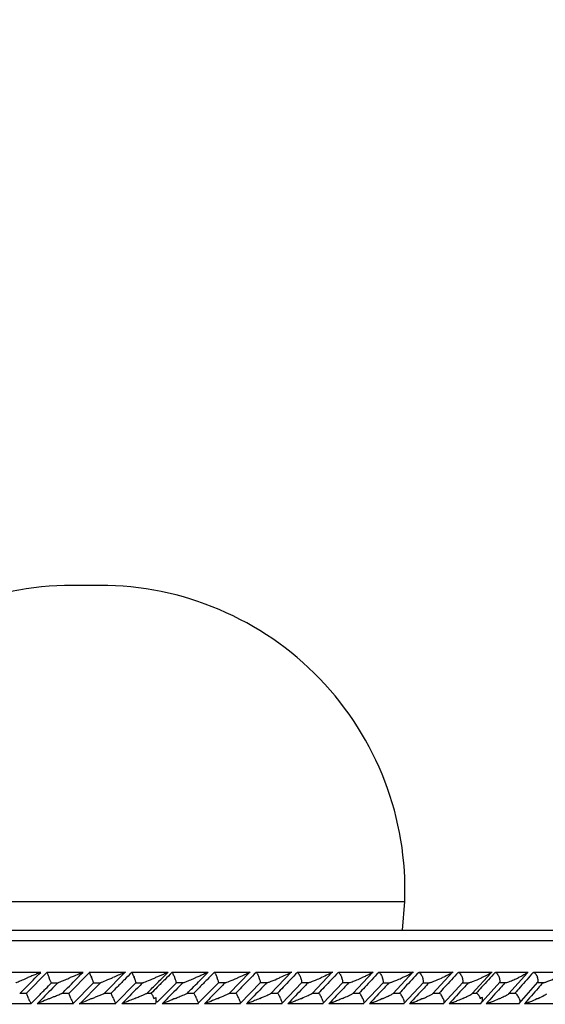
# Model space of a CAD drawing. Header units: millimetres. Extents: x 59 to 109, y 26 to 144.
# Tile 117 of 158: x 80.97 to 83.46, y 91.62 to 96.3. Entities that reach past the tile are written whole.
import ezdxf

# ---------------------------------------------------------------- set-up
doc = ezdxf.new("R2010")
doc.units = ezdxf.units.MM
doc.styles.add('SLDTEXTSTYLE0', font='TXT', dxfattribs={"width": 0.75})
doc.dimstyles.new('SLDDIMSTYLE0', dxfattribs={"dimtxt": 3.5, "dimasz": 3.302, "dimexe": 0, "dimexo": 0.0625, "dimgap": 0.875, "dimtad": 1, "dimdec": 0, "dimlfac": 20, "dimrnd": 1e-09, "dimzin": 12, "dimdsep": 46, "dimtxsty": 'SLDTEXTSTYLE0', "dimsah": 1, "dimcen": 0.09, "dimadec": 0, "dimazin": 3, "dimtfac": 1, "dimtdec": 0, "dimtofl": 0, "dimtmove": 0, "dimatfit": 3, "dimfxl": 0, "dimfrac": 2, "dimtolj": 1, "dimtzin": 12, "dimarcsym": 0})
doc.dimstyles.new('SLDDIMSTYLE1', dxfattribs={"dimtxt": 3.5, "dimasz": 3.302, "dimexe": 0, "dimexo": 0.0625, "dimgap": 0.875, "dimtad": 1, "dimdec": 0, "dimlfac": 20, "dimrnd": 1e-09, "dimzin": 12, "dimdsep": 46, "dimtxsty": 'SLDTEXTSTYLE0', "dimsah": 1, "dimcen": 0.09, "dimadec": 0, "dimazin": 3, "dimtfac": 1, "dimtdec": 0, "dimtmove": 0, "dimatfit": 0, "dimfxl": 0, "dimfrac": 2, "dimtolj": 1, "dimtzin": 12, "dimarcsym": 0})

# ---------------------------------------------------------------- blocks, each defined once
blk = doc.blocks.new('_D')
at = {"color": 7, "linetype": 'Continuous', "lineweight": 18}
for p, q in [((78.8835, 143.6649), (108.5588, 143.6649)), ((107.5588, 143.6649), (107.5588, 76.3608)), ((75.8335, 76.3608), (108.5588, 76.3608))]:
    blk.add_line(p, q, dxfattribs=at)
for points in [[(107.5588, 143.6649), (107.0508, 140.3629), (108.0668, 140.3629)], [(107.5588, 76.3608), (108.0668, 79.6628), (107.0508, 79.6628)]]:
    blk.add_solid(points, dxfattribs=at)
at = {"color": 7, "linetype": 'Continuous', "lineweight": 18, "insert": (103.047, 105.5185), "char_height": 3.5, "attachment_point": 1, "rotation": 90, "style": 'SLDTEXTSTYLE0'}
blk.add_mtext('1346', dxfattribs=at)
blk = doc.blocks.new('_D_1')
at = {"color": 7, "linetype": 'Continuous', "lineweight": 18}
for p, q in [((75.6057, 99.2579), (98.8756, 99.2579)), ((97.8756, 99.2579), (97.8756, 76.3608)), ((75.8335, 76.3608), (98.8756, 76.3608))]:
    blk.add_line(p, q, dxfattribs=at)
for points in [[(97.8756, 99.2579), (97.3676, 95.9559), (98.3836, 95.9559)], [(97.8756, 76.3608), (98.3836, 79.6628), (97.3676, 79.6628)]]:
    blk.add_solid(points, dxfattribs=at)
at = {"color": 7, "linetype": 'Continuous', "lineweight": 18, "insert": (93.3639, 85.2455), "char_height": 3.5, "attachment_point": 1, "rotation": 90, "style": 'SLDTEXTSTYLE0'}
blk.add_mtext('458', dxfattribs=at)

msp = doc.modelspace()

# ---------------------------------------------------------------- linework, layer by layer
at = {"color": 7, "linetype": 'Continuous', "lineweight": 25}
for p, q in [((81.34689, 93.61571), (81.21575, 93.61571)), ((82.78223, 91.97748), (82.79382, 92.11422)), ((76.75632, 91.97748), (83.83976, 91.97748)), ((81.06583, 91.77596), (80.89397, 91.77596)), ((81.09594, 91.77754), (80.99818, 91.67778)), ((81.26655, 91.77591), (81.094, 91.77591)), ((81.29736, 91.77685), (81.19872, 91.67662)), ((81.46808, 91.77585), (81.29495, 91.77585)), ((81.36692, 91.67692), (81.46736, 91.77876)), ((81.67047, 91.7758), (81.4968, 91.7758)), ((81.63499, 91.74257), (81.67008, 91.778)), ((81.86071, 91.77606), (81.68801, 91.77606)), ((81.81479, 91.73197), (81.86021, 91.77804)), ((82.05991, 91.77605), (81.88893, 91.77605)), ((81.96001, 91.67693), (82.05933, 91.77881)), ((82.25689, 91.77604), (82.08768, 91.77604)), ((82.15795, 91.67684), (82.25635, 91.77891)), ((82.45166, 91.77601), (82.28427, 91.77601)), ((82.3536, 91.67667), (82.45117, 91.77902)), ((82.64424, 91.77596), (82.47874, 91.77596)), ((82.54694, 91.67638), (82.64383, 91.77916)), ((82.83465, 91.77591), (82.67108, 91.77591)), ((82.73829, 91.67629), (82.83431, 91.77933)), ((83.0228, 91.77585), (82.86127, 91.77585)), ((82.92725, 91.676), (83.02258, 91.7795)), ((83.20869, 91.7758), (83.04929, 91.7758)), ((83.11398, 91.67569), (83.20367, 91.77424)), ((83.38022, 91.77606), (83.22419, 91.77606)), ((83.28824, 91.6759), (83.376, 91.77435)), ((83.55721, 91.77605), (83.40536, 91.77605)), ((81.11558, 91.72778), (81.14815, 91.72778)), ((81.21806, 91.6277), (81.31658, 91.7278)), ((81.34908, 91.72744), (81.24914, 91.62611)), ((81.31648, 91.72775), (81.34925, 91.72775)), ((81.41933, 91.62775), (81.5183, 91.72788)), ((81.5182, 91.72773), (81.55125, 91.72773)), ((81.61837, 91.6352), (81.70931, 91.72695)), ((81.70929, 91.72806), (81.74325, 91.72806)), ((81.81203, 91.62808), (81.91038, 91.72841)), ((81.91024, 91.728), (81.94325, 91.728)), ((82.01184, 91.62812), (82.10912, 91.72847)), ((82.10891, 91.72794), (82.14125, 91.72794)), ((82.20942, 91.62815), (82.30563, 91.72852)), ((82.30533, 91.72788), (82.33711, 91.72788)), ((82.40478, 91.6282), (82.49995, 91.72859)), ((82.49952, 91.72783), (82.53089, 91.72783)), ((82.59795, 91.62826), (82.69206, 91.72867)), ((82.69148, 91.72778), (82.72236, 91.72778)), ((82.78893, 91.62834), (82.88198, 91.72877)), ((82.88121, 91.72775), (82.91179, 91.72775)), ((82.97769, 91.62843), (83.06969, 91.7289)), ((83.0687, 91.72773), (83.09903, 91.72773)), ((83.16129, 91.63689), (83.24498, 91.72951)), ((83.24389, 91.72806), (83.27456, 91.72806)), ((83.33753, 91.62894), (83.42604, 91.72963)), ((83.42467, 91.728), (83.45399, 91.728)), ((80.99836, 91.67681), (80.96565, 91.67681)), ((81.1989, 91.67675), (81.16569, 91.67675)), ((81.40034, 91.67669), (81.36669, 91.67669)), ((81.59126, 91.67663), (81.56858, 91.67663)), ((81.79317, 91.67695), (81.76019, 91.67695)), ((81.99297, 91.67694), (81.96051, 91.67694)), ((82.1906, 91.67691), (82.15861, 91.67691)), ((82.38611, 91.67686), (82.35437, 91.67686)), ((82.57949, 91.67681), (82.54793, 91.67681)), ((82.77073, 91.67675), (82.73919, 91.67675)), ((82.95982, 91.67669), (82.92836, 91.67669)), ((83.13624, 91.67663), (83.11537, 91.67663)), ((83.31937, 91.67695), (83.28951, 91.67695)), ((80.84804, 91.62868), (81.01983, 91.62868)), ((81.04788, 91.62865), (81.22033, 91.62865)), ((81.2486, 91.62863), (81.42164, 91.62863)), ((81.45028, 91.62863), (81.61239, 91.62863)), ((81.6416, 91.62889), (81.81458, 91.62889)), ((81.84306, 91.62883), (82.01431, 91.62883)), ((82.0423, 91.62878), (82.21178, 91.62878)), ((82.23935, 91.62872), (82.40701, 91.62872)), ((82.43425, 91.62868), (82.60001, 91.62868)), ((82.62699, 91.62865), (82.7908, 91.62865)), ((82.81758, 91.62863), (82.97935, 91.62863)), ((83.00606, 91.62863), (83.15522, 91.62863)), ((83.18238, 91.62889), (83.33899, 91.62889)), ((83.36465, 91.62883), (83.51708, 91.62883))]:
    msp.add_line(p, q, dxfattribs=at)
at = {"color": 1, "linetype": 'Continuous', "lineweight": 25}
for p, q in [((79.76882, 92.11422), (81.80681, 92.11422)), ((81.80681, 92.11422), (82.79382, 92.11422)), ((76.70632, 91.92748), (83.86803, 91.92748))]:
    msp.add_line(p, q, dxfattribs=at)
at = {"color": 7, "linetype": 'Continuous', "lineweight": 25}
for centre, radius, start, end in [((81.21575, 92.16779), 1.44792, 90, 182.12014), ((81.34689, 92.16779), 1.44792, 357.87986, 90), ((81.4634, 91.64991), 0.1505, 351.86921, 2.90195), ((83.13068, 91.65039), 0.0328, 318.42848, 12.58073), ((81.6003, 91.62609), 0.02017, 26.7681, 49.77825), ((83.15839, 91.63809), 0.00309, 301.28102, 22.76494)]:
    msp.add_arc(centre, radius, start, end, dxfattribs=at)
msp.add_ellipse((81.28132, 91.65278), major_axis=(4.57223, -4.55599), ratio=0.0349455, start_param=1.53188, end_param=1.5332757, dxfattribs=at)
for points, knots in [([(80.94805, 91.72775), (80.94875, 91.72808), (80.95117, 91.72922), (80.96129, 91.73366), (80.97937, 91.74139), (80.99542, 91.74819), (81.00419, 91.75183), (81.00427, 91.75186)], [0, 0, 0, 0, 0.0633452, 0.2187446, 0.574026, 0.9960439, 1, 1, 1, 1]), ([(80.96827, 91.67782), (80.97638, 91.68611), (81.00868, 91.71913), (81.04101, 91.75214), (81.06522, 91.77686)], [0, 0, 0, 0, 0.2511285, 1, 1, 1, 1]), ([(81.06522, 91.77686), (81.06522, 91.77686), (81.06518, 91.77688), (81.06457, 91.77669), (81.06189, 91.77568), (81.05446, 91.77271), (81.04098, 91.7672), (81.02318, 91.75978), (81.01066, 91.75459), (81.00436, 91.7519), (81.00427, 91.75186)], [0, 0, 0, 0, 0.00283955, 0.05098946, 0.11033922, 0.2078285, 0.45318107, 0.72164708, 0.99640554, 1, 1, 1, 1]), ([(81.09529, 91.77686), (81.09528, 91.77686), (81.09518, 91.77684), (81.0954, 91.77582), (81.09671, 91.77207), (81.09899, 91.76611), (81.10181, 91.7591), (81.10389, 91.75406), (81.10478, 91.75195), (81.10481, 91.75186)], [0, 0, 0, 0, 0.0166664, 0.2070303, 0.3985493, 0.5993538, 0.8309954, 0.9935002, 1, 1, 1, 1]), ([(81.11558, 91.72791), (81.11527, 91.72847), (81.11455, 91.72979), (81.11229, 91.73463), (81.10919, 91.74158), (81.10655, 91.74773), (81.10511, 91.75116), (81.10485, 91.75178), (81.10481, 91.75186)], [0, 0, 0, 0, 0.1738266, 0.4064911, 0.6737401, 0.9412124, 0.9922655, 1, 1, 1, 1]), ([(81.14815, 91.72768), (81.14826, 91.72773), (81.14927, 91.72818), (81.15466, 91.73049), (81.16563, 91.73514), (81.1835, 91.74263), (81.19745, 91.74851), (81.20549, 91.75183), (81.20557, 91.75186)], [0, 0, 0, 0, 0.0118534, 0.1141918, 0.3242876, 0.6128349, 0.9960612, 1, 1, 1, 1]), ([(81.16827, 91.67782), (81.17642, 91.68611), (81.20885, 91.71913), (81.2413, 91.75214), (81.26561, 91.77686)], [0, 0, 0, 0, 0.25105895, 1, 1, 1, 1]), ([(81.26561, 91.77686), (81.26555, 91.77684), (81.26542, 91.7768), (81.26377, 91.77614), (81.25945, 91.77436), (81.24624, 91.76888), (81.22728, 91.76093), (81.21163, 91.75445), (81.20565, 91.7519), (81.20557, 91.75186)], [0, 0, 0, 0, 0.0388702, 0.0848225, 0.1629429, 0.3127007, 0.7369097, 0.9964087, 1, 1, 1, 1]), ([(81.29649, 91.77562), (81.29672, 91.77511), (81.29727, 91.77384), (81.29929, 91.7691), (81.30222, 91.76216), (81.3048, 91.75601), (81.30624, 91.75257), (81.3065, 91.75195), (81.30654, 91.75186)], [0, 0, 0, 0, 0.1588987, 0.3956903, 0.6676806, 0.9398004, 0.9921297, 1, 1, 1, 1]), ([(81.31648, 91.72787), (81.31625, 91.72844), (81.31572, 91.72977), (81.31372, 91.73462), (81.31084, 91.74158), (81.30827, 91.74773), (81.30683, 91.75116), (81.30657, 91.75178), (81.30654, 91.75186)], [0, 0, 0, 0, 0.1764392, 0.4084254, 0.6747696, 0.9413201, 0.9922898, 1, 1, 1, 1]), ([(81.34724, 91.72687), (81.34736, 91.72691), (81.34764, 91.727), (81.35003, 91.72798), (81.35605, 91.73044), (81.37358, 91.73769), (81.39209, 91.74536), (81.406, 91.75115), (81.40764, 91.75183), (81.40772, 91.75186)], [0, 0, 0, 0, 0.0432928, 0.101038, 0.1950096, 0.3888554, 0.9279972, 0.9964149, 1, 1, 1, 1]), ([(81.49748, 91.77686), (81.486, 91.76527), (81.4628, 91.74182), (81.43016, 91.70881), (81.409, 91.68739), (81.39956, 91.67782)], [0, 0, 0, 0, 0.3515671, 0.710438, 1, 1, 1, 1]), ([(81.46682, 91.77686), (81.46683, 91.77686), (81.46684, 91.77684), (81.4658, 91.77637), (81.46247, 91.77492), (81.45208, 91.77049), (81.43311, 91.76246), (81.41645, 91.75557), (81.4078, 91.7519), (81.40772, 91.75186)], [0, 0, 0, 0, 0.027393, 0.0721477, 0.1418858, 0.2691071, 0.6203527, 0.9964066, 1, 1, 1, 1]), ([(81.49748, 91.77686), (81.49759, 91.77678), (81.49789, 91.77654), (81.49922, 91.77413), (81.5016, 91.76917), (81.50477, 91.76214), (81.50739, 91.75601), (81.50884, 91.75257), (81.50909, 91.75195), (81.50913, 91.75186)], [0, 0, 0, 0, 0.1153722, 0.3057071, 0.5012655, 0.7256853, 0.9502396, 0.9934375, 1, 1, 1, 1]), ([(81.5182, 91.72785), (81.51806, 91.72843), (81.51773, 91.72975), (81.516, 91.73462), (81.51334, 91.74157), (81.51084, 91.74772), (81.50942, 91.75116), (81.50916, 91.75178), (81.50913, 91.75186)], [0, 0, 0, 0, 0.1778763, 0.4095839, 0.6753438, 0.9412613, 0.9923039, 1, 1, 1, 1]), ([(81.54902, 91.72687), (81.54918, 91.72691), (81.54956, 91.727), (81.55212, 91.72796), (81.55834, 91.7304), (81.57619, 91.73761), (81.5949, 91.74528), (81.60892, 91.75111), (81.61067, 91.75183), (81.61075, 91.75186)], [0, 0, 0, 0, 0.0427977, 0.100061, 0.1932187, 0.3854965, 0.9231173, 0.9964142, 1, 1, 1, 1]), ([(81.68846, 91.77686), (81.67698, 91.76526), (81.65369, 91.74172), (81.62096, 91.7087), (81.5997, 91.6873), (81.59028, 91.67782)], [0, 0, 0, 0, 0.3511562, 0.7127386, 1, 1, 1, 1]), ([(81.66888, 91.77686), (81.66891, 91.77686), (81.66902, 91.77686), (81.66846, 91.77654), (81.66594, 91.77535), (81.65784, 91.77176), (81.64418, 91.76591), (81.62719, 91.75875), (81.61636, 91.75418), (81.61083, 91.7519), (81.61075, 91.75186)], [0, 0, 0, 0, 0.0165151, 0.0607578, 0.1238614, 0.2334929, 0.5249024, 0.7588802, 0.9964334, 1, 1, 1, 1]), ([(81.68846, 91.77686), (81.68864, 91.77678), (81.68911, 91.77655), (81.6907, 91.77413), (81.69335, 91.76918), (81.69669, 91.76214), (81.69937, 91.75601), (81.70081, 91.75257), (81.70107, 91.75195), (81.7011, 91.75186)], [0, 0, 0, 0, 0.115279, 0.3056971, 0.5013068, 0.7256353, 0.9501732, 0.9934347, 1, 1, 1, 1]), ([(81.70928, 91.72824), (81.70923, 91.72871), (81.70909, 91.72996), (81.70767, 91.73463), (81.70523, 91.74157), (81.7028, 91.74772), (81.7014, 91.75116), (81.70114, 91.75178), (81.7011, 91.75186)], [0, 0, 0, 0, 0.1490252, 0.3889285, 0.6639721, 0.9391949, 0.9920329, 1, 1, 1, 1]), ([(81.74325, 91.72799), (81.74404, 91.72828), (81.7472, 91.72944), (81.75893, 91.73407), (81.77797, 91.74177), (81.79403, 91.74845), (81.80217, 91.75183), (81.80225, 91.75186)], [0, 0, 0, 0, 0.0550422, 0.219228, 0.5990983, 0.9959889, 1, 1, 1, 1]), ([(81.8891, 91.77686), (81.87772, 91.76523), (81.85473, 91.74174), (81.82236, 91.70872), (81.80136, 91.68735), (81.792, 91.67782)], [0, 0, 0, 0, 0.35217682, 0.71132344, 1, 1, 1, 1]), ([(81.85889, 91.77686), (81.85896, 91.77684), (81.85905, 91.77681), (81.85846, 91.77643), (81.85639, 91.77535), (81.85089, 91.77282), (81.83883, 91.76746), (81.8224, 91.76034), (81.80836, 91.75448), (81.80233, 91.7519), (81.80225, 91.75186)], [0, 0, 0, 0, 0.0439953, 0.0565518, 0.1182146, 0.2485914, 0.3779135, 0.7339178, 0.996416, 1, 1, 1, 1]), ([(81.8891, 91.77686), (81.88913, 91.77686), (81.88951, 91.77684), (81.89067, 91.77582), (81.89317, 91.77207), (81.89641, 91.76611), (81.89974, 91.7591), (81.90192, 91.75407), (81.9028, 91.75195), (81.90283, 91.75186)], [0, 0, 0, 0, 0.01634758, 0.2068698, 0.39853619, 0.59940966, 0.83095292, 0.99343056, 1, 1, 1, 1]), ([(81.91022, 91.72857), (81.91023, 91.72896), (81.91026, 91.73013), (81.90911, 91.73465), (81.90688, 91.74157), (81.90452, 91.74772), (81.90312, 91.75116), (81.90287, 91.75178), (81.90283, 91.75186)], [0, 0, 0, 0, 0.1229464, 0.3700157, 0.653653, 0.9374268, 0.991793, 1, 1, 1, 1]), ([(81.93991, 91.72687), (81.94016, 91.72691), (81.94075, 91.727), (81.94363, 91.72796), (81.95026, 91.73041), (81.96852, 91.73758), (81.98717, 91.74524), (82.00099, 91.75108), (82.00278, 91.75183), (82.00286, 91.75186)], [0, 0, 0, 0, 0.0427864, 0.1003857, 0.1938356, 0.3860626, 0.9205386, 0.9964106, 1, 1, 1, 1]), ([(82.08754, 91.77686), (82.07628, 91.76522), (82.0535, 91.74168), (82.02148, 91.70867), (82.00072, 91.68731), (81.99151, 91.67782)], [0, 0, 0, 0, 0.3526535, 0.7126091, 1, 1, 1, 1]), ([(82.05769, 91.7765), (82.05718, 91.77619), (82.05564, 91.77528), (82.05037, 91.77274), (82.03891, 91.76747), (82.02279, 91.76035), (82.00888, 91.75446), (82.00294, 91.7519), (82.00286, 91.75186)], [0, 0, 0, 0, 0.0654685, 0.19931, 0.3322499, 0.717331, 0.9961628, 1, 1, 1, 1]), ([(82.08754, 91.77686), (82.08786, 91.77678), (82.0887, 91.77654), (82.09085, 91.77412), (82.09405, 91.76917), (82.09779, 91.76214), (82.10059, 91.75601), (82.10203, 91.75257), (82.10229, 91.75195), (82.10232, 91.75186)], [0, 0, 0, 0, 0.1157228, 0.3058093, 0.5011566, 0.7256817, 0.9503865, 0.993503, 1, 1, 1, 1]), ([(82.10895, 91.72862), (82.10901, 91.729), (82.1092, 91.73016), (82.10829, 91.73466), (82.10628, 91.74157), (82.104, 91.74773), (82.10261, 91.75116), (82.10236, 91.75178), (82.10232, 91.75186)], [0, 0, 0, 0, 0.1186343, 0.366879, 0.6519567, 0.9372816, 0.9917448, 1, 1, 1, 1]), ([(82.1378, 91.72687), (82.1381, 91.72691), (82.1388, 91.727), (82.14185, 91.72796), (82.14869, 91.73042), (82.16717, 91.7376), (82.18576, 91.74526), (82.19941, 91.75109), (82.20116, 91.75183), (82.20124, 91.75186)], [0, 0, 0, 0, 0.04296419, 0.10076246, 0.19452083, 0.38719253, 0.92158825, 0.99640336, 1, 1, 1, 1]), ([(82.28383, 91.77686), (82.27267, 91.7652), (82.25012, 91.74164), (82.21845, 91.70863), (82.19793, 91.68728), (82.18884, 91.67782)], [0, 0, 0, 0, 0.3531223, 0.7135491, 1, 1, 1, 1]), ([(82.25451, 91.77686), (82.25462, 91.77686), (82.25496, 91.77685), (82.25457, 91.77641), (82.25166, 91.77465), (82.24467, 91.77122), (82.22801, 91.76347), (82.21303, 91.75701), (82.20132, 91.7519), (82.20124, 91.75186)], [0, 0, 0, 0, 0.02335085, 0.07345869, 0.13469635, 0.32555291, 0.47278328, 0.99641091, 1, 1, 1, 1]), ([(82.28383, 91.77686), (82.28422, 91.77678), (82.28523, 91.77654), (82.28766, 91.77412), (82.29112, 91.76917), (82.29503, 91.76213), (82.29788, 91.756), (82.29932, 91.75257), (82.29957, 91.75195), (82.29961, 91.75186)], [0, 0, 0, 0, 0.11581842, 0.30584419, 0.50120089, 0.72573117, 0.9504506, 0.99350014, 1, 1, 1, 1]), ([(82.30546, 91.72868), (82.30557, 91.72904), (82.30592, 91.73018), (82.30525, 91.73466), (82.30346, 91.74157), (82.30127, 91.74773), (82.29989, 91.75116), (82.29964, 91.75178), (82.29961, 91.75186)], [0, 0, 0, 0, 0.11386, 0.3634044, 0.6500595, 0.9369494, 0.9917075, 1, 1, 1, 1]), ([(82.33354, 91.72687), (82.33388, 91.72691), (82.33468, 91.727), (82.33788, 91.72796), (82.34488, 91.7304), (82.35738, 91.73521), (82.37575, 91.74263), (82.38958, 91.74852), (82.39735, 91.75183), (82.39743, 91.75186)], [0, 0, 0, 0, 0.042719, 0.1004574, 0.1939292, 0.3857674, 0.648657, 0.9964141, 1, 1, 1, 1]), ([(82.47797, 91.77686), (82.46692, 91.76519), (82.44461, 91.74162), (82.41328, 91.7086), (82.39299, 91.68726), (82.38402, 91.67782)], [0, 0, 0, 0, 0.3535636, 0.7141091, 1, 1, 1, 1]), ([(82.44899, 91.77686), (82.44907, 91.77686), (82.44934, 91.77687), (82.44952, 91.77669), (82.44876, 91.776), (82.4456, 91.77409), (82.43936, 91.77091), (82.4237, 91.76342), (82.40908, 91.75698), (82.3975, 91.7519), (82.39743, 91.75186)], [0, 0, 0, 0, 0.0130711, 0.0440273, 0.1002195, 0.1663464, 0.3297218, 0.4739132, 0.9964002, 1, 1, 1, 1]), ([(82.47797, 91.77686), (82.47803, 91.77686), (82.47878, 91.77684), (82.48063, 91.77582), (82.48398, 91.77206), (82.4879, 91.7661), (82.49159, 91.7591), (82.4938, 91.75406), (82.49466, 91.75195), (82.4947, 91.75186)], [0, 0, 0, 0, 0.0167278, 0.2070666, 0.3985264, 0.5993162, 0.8310474, 0.9934963, 1, 1, 1, 1]), ([(82.49977, 91.72874), (82.49992, 91.72909), (82.50042, 91.73022), (82.49999, 91.73467), (82.49844, 91.74157), (82.49634, 91.74773), (82.49498, 91.75116), (82.49473, 91.75178), (82.4947, 91.75186)], [0, 0, 0, 0, 0.1084506, 0.3595047, 0.6479188, 0.9365632, 0.9916606, 1, 1, 1, 1]), ([(82.5309, 91.72775), (82.53197, 91.72808), (82.53565, 91.72922), (82.54762, 91.73366), (82.567, 91.74139), (82.58292, 91.74819), (82.59134, 91.75183), (82.59142, 91.75186)], [0, 0, 0, 0, 0.0633506, 0.2187444, 0.5740197, 0.9960427, 1, 1, 1, 1]), ([(82.66996, 91.77686), (82.65904, 91.7652), (82.63699, 91.74164), (82.60602, 91.70863), (82.58594, 91.68728), (82.57705, 91.67782)], [0, 0, 0, 0, 0.35334867, 0.71367489, 1, 1, 1, 1]), ([(82.64125, 91.77686), (82.64127, 91.77686), (82.64166, 91.77688), (82.64202, 91.77669), (82.64097, 91.77568), (82.63607, 91.77271), (82.62508, 91.7672), (82.60929, 91.75978), (82.59755, 91.75459), (82.5915, 91.7519), (82.59142, 91.75186)], [0, 0, 0, 0, 0.0028358, 0.0509716, 0.110322, 0.2078072, 0.4531715, 0.7216389, 0.9964044, 1, 1, 1, 1]), ([(82.66996, 91.77686), (82.67003, 91.77686), (82.6709, 91.77684), (82.67297, 91.77582), (82.67659, 91.77207), (82.68072, 91.76611), (82.6845, 91.7591), (82.68671, 91.75406), (82.68756, 91.75195), (82.68759, 91.75186)], [0, 0, 0, 0, 0.0166405, 0.2070397, 0.3985649, 0.599352, 0.8309958, 0.9934974, 1, 1, 1, 1]), ([(82.69189, 91.72883), (82.69207, 91.72915), (82.69271, 91.73026), (82.69252, 91.73467), (82.69121, 91.74157), (82.6892, 91.74773), (82.68787, 91.75116), (82.68762, 91.75178), (82.68759, 91.75186)], [0, 0, 0, 0, 0.1014472, 0.3544941, 0.645161, 0.9360607, 0.9915925, 1, 1, 1, 1]), ([(82.72237, 91.72768), (82.72255, 91.72773), (82.72429, 91.72817), (82.73101, 91.73049), (82.74344, 91.73514), (82.76194, 91.74264), (82.77554, 91.74851), (82.78314, 91.75183), (82.78321, 91.75186)], [0, 0, 0, 0, 0.0118557, 0.114187, 0.3242882, 0.6128331, 0.9960661, 1, 1, 1, 1]), ([(82.85979, 91.77686), (82.84902, 91.76523), (82.82727, 91.74173), (82.79665, 91.70871), (82.77677, 91.68733), (82.76793, 91.67782)], [0, 0, 0, 0, 0.3524705, 0.7122468, 1, 1, 1, 1]), ([(82.83129, 91.77686), (82.83156, 91.77684), (82.83216, 91.7768), (82.83188, 91.77614), (82.82953, 91.77436), (82.81982, 91.76888), (82.80339, 91.76093), (82.78894, 91.75444), (82.78329, 91.7519), (82.78321, 91.75186)], [0, 0, 0, 0, 0.038856, 0.0848182, 0.1629452, 0.3127065, 0.7369006, 0.9964023, 1, 1, 1, 1]), ([(82.85979, 91.77686), (82.86037, 91.77678), (82.86191, 91.77655), (82.8651, 91.77413), (82.86929, 91.76917), (82.87367, 91.76214), (82.87661, 91.75601), (82.87801, 91.75257), (82.87825, 91.75195), (82.87828, 91.75186)], [0, 0, 0, 0, 0.1156223, 0.305793, 0.5012124, 0.7257101, 0.9503171, 0.9935013, 1, 1, 1, 1]), ([(82.88181, 91.72893), (82.88202, 91.72922), (82.88278, 91.73031), (82.88282, 91.73467), (82.88176, 91.74156), (82.87986, 91.74773), (82.87856, 91.75116), (82.87832, 91.75178), (82.87828, 91.75186)], [0, 0, 0, 0, 0.0925764, 0.3481975, 0.6416472, 0.9353404, 0.9915016, 1, 1, 1, 1]), ([(82.90785, 91.72687), (82.90832, 91.72691), (82.90944, 91.727), (82.91313, 91.72798), (82.92072, 91.73044), (82.94001, 91.73769), (82.95817, 91.74536), (82.97119, 91.75115), (82.97272, 91.75183), (82.9728, 91.75186)], [0, 0, 0, 0, 0.0432868, 0.1010408, 0.1950077, 0.3888582, 0.9280007, 0.9964187, 1, 1, 1, 1]), ([(83.04744, 91.77686), (83.03683, 91.76527), (83.01539, 91.74182), (82.98511, 91.70881), (82.96543, 91.68739), (82.95664, 91.67782)], [0, 0, 0, 0, 0.3515672, 0.7104389, 1, 1, 1, 1]), ([(83.01909, 91.77686), (83.01933, 91.77686), (83.01995, 91.77684), (83.02013, 91.77637), (83.01867, 91.77492), (83.0116, 91.77049), (82.99589, 91.76246), (82.98091, 91.75557), (82.97287, 91.7519), (82.9728, 91.75186)], [0, 0, 0, 0, 0.02737742, 0.07212922, 0.14189069, 0.26908953, 0.62034454, 0.9964087, 1, 1, 1, 1]), ([(83.04744, 91.77686), (83.04808, 91.77678), (83.04978, 91.77654), (83.05322, 91.77413), (83.05764, 91.76917), (83.06216, 91.76214), (83.0651, 91.75601), (83.06648, 91.75257), (83.06672, 91.75195), (83.06675, 91.75186)], [0, 0, 0, 0, 0.1153804, 0.3056902, 0.5012678, 0.7256843, 0.9502393, 0.9934298, 1, 1, 1, 1]), ([(83.06952, 91.72904), (83.06974, 91.7293), (83.07062, 91.73037), (83.07088, 91.73468), (83.07008, 91.74156), (83.06828, 91.74772), (83.06702, 91.75116), (83.06678, 91.75178), (83.06675, 91.75186)], [0, 0, 0, 0, 0.0819789, 0.3407149, 0.6374777, 0.9344148, 0.9914122, 1, 1, 1, 1]), ([(83.09493, 91.72687), (83.09545, 91.72691), (83.09665, 91.727), (83.10045, 91.72796), (83.10813, 91.7304), (83.12746, 91.73761), (83.14553, 91.74529), (83.15846, 91.7511), (83.16006, 91.75183), (83.16014, 91.75186)], [0, 0, 0, 0, 0.0427893, 0.1000598, 0.1932247, 0.385502, 0.9231175, 0.9964225, 1, 1, 1, 1]), ([(83.22244, 91.77686), (83.21199, 91.76526), (83.1908, 91.74172), (83.16092, 91.7087), (83.14144, 91.6873), (83.13282, 91.67782)], [0, 0, 0, 0, 0.3511568, 0.7127393, 1, 1, 1, 1]), ([(83.20529, 91.77575), (83.20526, 91.77569), (83.20495, 91.77507), (83.19982, 91.77163), (83.18953, 91.76595), (83.17494, 91.75874), (83.16526, 91.75418), (83.16021, 91.7519), (83.16014, 91.75186)], [0, 0, 0, 0, 0.0143293, 0.137664, 0.4654968, 0.7287372, 0.9959831, 1, 1, 1, 1]), ([(83.22244, 91.77686), (83.22314, 91.77678), (83.225, 91.77655), (83.22867, 91.77413), (83.2333, 91.76918), (83.23793, 91.76214), (83.24089, 91.75601), (83.24225, 91.75257), (83.24248, 91.75195), (83.24252, 91.75186)], [0, 0, 0, 0, 0.1152668, 0.3056951, 0.5013031, 0.7256318, 0.950175, 0.9934373, 1, 1, 1, 1]), ([(83.24493, 91.72955), (83.24503, 91.72966), (83.24587, 91.73061), (83.24624, 91.73472), (83.24571, 91.74154), (83.24401, 91.74772), (83.24278, 91.75116), (83.24255, 91.75178), (83.24252, 91.75186)], [0, 0, 0, 0, 0.0345644, 0.3067515, 0.6187718, 0.9310193, 0.9909612, 1, 1, 1, 1]), ([(83.27457, 91.72799), (83.27562, 91.72828), (83.27979, 91.72944), (83.2926, 91.73407), (83.31167, 91.74177), (83.32661, 91.74845), (83.33393, 91.75183), (83.33401, 91.75186)], [0, 0, 0, 0, 0.0550306, 0.2192224, 0.5991027, 0.9959904, 1, 1, 1, 1]), ([(83.40332, 91.77686), (83.39313, 91.76523), (83.37257, 91.74174), (83.34351, 91.70872), (83.32459, 91.68735), (83.31616, 91.67782)], [0, 0, 0, 0, 0.3521795, 0.71132528, 1, 1, 1, 1]), ([(83.37753, 91.77658), (83.37752, 91.7763), (83.37752, 91.77542), (83.37398, 91.77279), (83.36539, 91.76748), (83.35182, 91.76034), (83.33952, 91.75448), (83.33408, 91.7519), (83.33401, 91.75186)], [0, 0, 0, 0, 0.0653785, 0.2035569, 0.3406367, 0.7179742, 0.9962017, 1, 1, 1, 1]), ([(83.40332, 91.77686), (83.40342, 91.77686), (83.40474, 91.77684), (83.40764, 91.77582), (83.41227, 91.77207), (83.41714, 91.76611), (83.42122, 91.7591), (83.4234, 91.75407), (83.42419, 91.75195), (83.42422, 91.75186)], [0, 0, 0, 0, 0.01635498, 0.20687151, 0.39852901, 0.59941572, 0.8309571, 0.99343358, 1, 1, 1, 1]), ([(83.42603, 91.72965), (83.4261, 91.72972), (83.42703, 91.73066), (83.42757, 91.73473), (83.42728, 91.74154), (83.42568, 91.74773), (83.42448, 91.75116), (83.42425, 91.75178), (83.42422, 91.75186)], [0, 0, 0, 0, 0.0251113, 0.2997387, 0.6150115, 0.9304409, 0.9908739, 1, 1, 1, 1]), ([(83.44863, 91.72687), (83.44922, 91.72691), (83.4506, 91.727), (83.45464, 91.72796), (83.46251, 91.73041), (83.48169, 91.73758), (83.49917, 91.74524), (83.51151, 91.75108), (83.51309, 91.75183), (83.51316, 91.75186)], [0, 0, 0, 0, 0.04278936, 0.1003842, 0.19384463, 0.38606658, 0.92053971, 0.99640755, 1, 1, 1, 1]), ([(81.0192, 91.62782), (81.03061, 91.63948), (81.05368, 91.66304), (81.08603, 91.69605), (81.10698, 91.71741), (81.11626, 91.72687)], [0, 0, 0, 0, 0.353039, 0.7134017, 1, 1, 1, 1]), ([(81.14637, 91.72687), (81.13826, 91.71861), (81.10585, 91.6856), (81.07348, 91.65258), (81.0492, 91.62783)], [0, 0, 0, 0, 0.2502549, 1, 1, 1, 1]), ([(81.54902, 91.72687), (81.54091, 91.71868), (81.50822, 91.68569), (81.47554, 91.65266), (81.45096, 91.62783)], [0, 0, 0, 0, 0.2479534, 1, 1, 1, 1]), ([(81.57075, 91.67782), (81.57891, 91.68607), (81.6003, 91.70766), (81.62168, 91.72924), (81.6349, 91.74257)], [0, 0, 0, 0, 0.3817283, 1, 1, 1, 1]), ([(81.73983, 91.72687), (81.73169, 91.71862), (81.69912, 91.68559), (81.66647, 91.65259), (81.64197, 91.62783)], [0, 0, 0, 0, 0.2496962, 1, 1, 1, 1]), ([(81.76151, 91.67782), (81.76958, 91.68602), (81.78733, 91.70403), (81.80504, 91.72205), (81.81468, 91.73188)], [0, 0, 0, 0, 0.4549459, 1, 1, 1, 1]), ([(81.93991, 91.72687), (81.93184, 91.71859), (81.89963, 91.68557), (81.86732, 91.65256), (81.84311, 91.62783)], [0, 0, 0, 0, 0.2504842, 1, 1, 1, 1]), ([(82.1378, 91.72687), (82.12981, 91.71858), (82.09795, 91.68556), (82.06599, 91.65255), (82.04205, 91.62783)], [0, 0, 0, 0, 0.2509737, 1, 1, 1, 1]), ([(82.33354, 91.72687), (82.32563, 91.71857), (82.29412, 91.68556), (82.2625, 91.65255), (82.23883, 91.62783)], [0, 0, 0, 0, 0.2511624, 1, 1, 1, 1]), ([(82.52713, 91.72687), (82.51931, 91.71858), (82.48816, 91.68557), (82.45688, 91.65255), (82.43345, 91.62783)], [0, 0, 0, 0, 0.2510142, 1, 1, 1, 1]), ([(82.71857, 91.72687), (82.71086, 91.71861), (82.68007, 91.6856), (82.64913, 91.65258), (82.62593, 91.62783)], [0, 0, 0, 0, 0.25025192, 1, 1, 1, 1]), ([(82.90785, 91.72687), (82.90026, 91.71864), (82.86982, 91.68563), (82.83922, 91.65261), (82.81625, 91.62783)], [0, 0, 0, 0, 0.2493509, 1, 1, 1, 1]), ([(83.09493, 91.72687), (83.08748, 91.71868), (83.0574, 91.68569), (83.02715, 91.65266), (83.00439, 91.62783)], [0, 0, 0, 0, 0.2479551, 1, 1, 1, 1]), ([(83.26904, 91.72687), (83.26167, 91.71862), (83.23217, 91.68559), (83.20242, 91.65259), (83.18009, 91.62783)], [0, 0, 0, 0, 0.2496984, 1, 1, 1, 1]), ([(83.44863, 91.72687), (83.44145, 91.71859), (83.41277, 91.68557), (83.38382, 91.65256), (83.36213, 91.62783)], [0, 0, 0, 0, 0.2504814, 1, 1, 1, 1]), ([(81.00723, 91.65282), (81.00719, 91.6529), (81.00591, 91.65596), (81.00341, 91.66208), (81.00047, 91.66979), (80.99866, 91.67497), (80.99845, 91.67614), (80.99837, 91.67655)], [0, 0, 0, 0, 0.0078238, 0.2940643, 0.580703, 0.854529, 1, 1, 1, 1]), ([(81.10777, 91.65282), (81.10785, 91.65286), (81.1124, 91.6548), (81.12154, 91.65855), (81.13762, 91.66527), (81.15219, 91.67129), (81.16271, 91.67561), (81.16666, 91.67721), (81.16806, 91.67776), (81.16821, 91.6778), (81.16827, 91.67782)], [0, 0, 0, 0, 0.0036008, 0.2008888, 0.400176, 0.7146038, 0.8525179, 0.9265379, 0.972004, 1, 1, 1, 1]), ([(81.20853, 91.65282), (81.2085, 91.6529), (81.20721, 91.65596), (81.20467, 91.66208), (81.20151, 91.66978), (81.19945, 91.67493), (81.19904, 91.6761), (81.1989, 91.67649)], [0, 0, 0, 0, 0.0078751, 0.2957638, 0.5841233, 0.8595657, 1, 1, 1, 1]), ([(81.30951, 91.65282), (81.30959, 91.65286), (81.31518, 91.65517), (81.32638, 91.65986), (81.34329, 91.66691), (81.35663, 91.6725), (81.36472, 91.67592), (81.36656, 91.67671), (81.36696, 91.67688)], [0, 0, 0, 0, 0.00395784, 0.27099829, 0.5435096, 0.8326722, 0.96350844, 1, 1, 1, 1]), ([(81.4107, 91.65282), (81.41067, 91.6529), (81.40939, 91.65597), (81.4068, 91.66207), (81.40345, 91.66977), (81.40114, 91.6749), (81.40053, 91.67605), (81.40033, 91.67643)], [0, 0, 0, 0, 0.0080079, 0.2974379, 0.5874057, 0.8644619, 1, 1, 1, 1]), ([(81.51211, 91.65282), (81.51219, 91.65286), (81.51922, 91.65576), (81.53205, 91.66113), (81.54948, 91.66847), (81.56121, 91.67347), (81.56739, 91.67619), (81.56852, 91.6767), (81.56858, 91.67673)], [0, 0, 0, 0, 0.0040049, 0.3440726, 0.6315823, 0.8780574, 0.9935281, 1, 1, 1, 1]), ([(81.59126, 91.67669), (81.59127, 91.67669), (81.59162, 91.67632), (81.59317, 91.6733), (81.59588, 91.66776), (81.59916, 91.66057), (81.60129, 91.65526), (81.60235, 91.6529), (81.60238, 91.65282)], [0, 0, 0, 0, 0.0031947, 0.2407526, 0.4855997, 0.7673535, 0.9919449, 1, 1, 1, 1]), ([(81.60238, 91.65282), (81.60247, 91.65285), (81.6063, 91.65432), (81.61004, 91.65594), (81.61371, 91.65753)], [0, 0, 0, 0, 0.0216927, 1, 1, 1, 1]), ([(81.70408, 91.65282), (81.70417, 91.65286), (81.71016, 91.65541), (81.72439, 91.66127), (81.74111, 91.66844), (81.75313, 91.67372), (81.75839, 91.67609), (81.7599, 91.67686), (81.7602, 91.67702)], [0, 0, 0, 0, 0.0039427, 0.2894705, 0.6885756, 0.8270338, 0.966528, 1, 1, 1, 1]), ([(81.80521, 91.65282), (81.80518, 91.6529), (81.80392, 91.65597), (81.80124, 91.66207), (81.79749, 91.66979), (81.79459, 91.67505), (81.79355, 91.67626), (81.79316, 91.67671)], [0, 0, 0, 0, 0.0077837, 0.2891562, 0.5709784, 0.840319, 1, 1, 1, 1]), ([(81.90578, 91.65282), (81.90586, 91.65286), (81.91767, 91.65793), (81.93299, 91.66434), (81.95034, 91.67209), (81.95782, 91.67555), (81.96115, 91.67732), (81.96176, 91.67777), (81.9616, 91.67781), (81.96154, 91.67782)], [0, 0, 0, 0, 0.0036027, 0.525423, 0.6761163, 0.8677299, 0.9304248, 0.9766945, 1, 1, 1, 1]), ([(82.00579, 91.65282), (82.00575, 91.6529), (82.0045, 91.65597), (82.00177, 91.66207), (81.99782, 91.66979), (81.99466, 91.67504), (81.99341, 91.67625), (81.99295, 91.67669)], [0, 0, 0, 0, 0.0077936, 0.2898448, 0.5723655, 0.8423167, 1, 1, 1, 1]), ([(82.10524, 91.65282), (82.10532, 91.65286), (82.11697, 91.65791), (82.13197, 91.66428), (82.14821, 91.67174), (82.155, 91.67497), (82.15747, 91.67636), (82.15809, 91.67671)], [0, 0, 0, 0, 0.00403084, 0.58561872, 0.75113418, 0.93760954, 1, 1, 1, 1]), ([(82.20414, 91.65282), (82.20411, 91.6529), (82.20285, 91.65597), (82.2001, 91.66207), (82.19595, 91.66979), (82.19255, 91.67503), (82.19111, 91.67622), (82.19059, 91.67665)], [0, 0, 0, 0, 0.0077369, 0.2909016, 0.5744646, 0.8453488, 1, 1, 1, 1]), ([(82.30249, 91.65282), (82.30257, 91.65286), (82.31408, 91.65789), (82.32877, 91.66424), (82.34449, 91.67167), (82.35091, 91.67484), (82.3532, 91.67623), (82.35373, 91.67655)], [0, 0, 0, 0, 0.0040721, 0.5899148, 0.7542787, 0.9427261, 1, 1, 1, 1]), ([(82.40029, 91.65282), (82.40026, 91.6529), (82.39901, 91.65597), (82.39623, 91.66208), (82.39191, 91.66979), (82.38828, 91.675), (82.38667, 91.67619), (82.38609, 91.67661)], [0, 0, 0, 0, 0.0077761, 0.2923227, 0.5772762, 0.8494945, 1, 1, 1, 1]), ([(82.49755, 91.65282), (82.49762, 91.65286), (82.50332, 91.65537), (82.517, 91.66133), (82.53194, 91.66831), (82.54275, 91.67372), (82.54554, 91.67542), (82.54702, 91.67631)], [0, 0, 0, 0, 0.0041324, 0.2986851, 0.726209, 0.8560318, 1, 1, 1, 1]), ([(82.59425, 91.65282), (82.59422, 91.6529), (82.59298, 91.65596), (82.59019, 91.66208), (82.58571, 91.66979), (82.58187, 91.67497), (82.58009, 91.67614), (82.57947, 91.67655)], [0, 0, 0, 0, 0.0078276, 0.2940638, 0.5806903, 0.8545142, 1, 1, 1, 1]), ([(82.69041, 91.65282), (82.69049, 91.65286), (82.69482, 91.6548), (82.70336, 91.65855), (82.71792, 91.66529), (82.7298, 91.67118), (82.73726, 91.67522), (82.73832, 91.67611), (82.73841, 91.67618)], [0, 0, 0, 0, 0.0041581, 0.2322572, 0.4626725, 0.826215, 0.9856574, 1, 1, 1, 1]), ([(82.78602, 91.65282), (82.78598, 91.6529), (82.78476, 91.65596), (82.78197, 91.66207), (82.77733, 91.66978), (82.7733, 91.67493), (82.77136, 91.6761), (82.77071, 91.67649)], [0, 0, 0, 0, 0.0078707, 0.2957567, 0.5840905, 0.8595294, 1, 1, 1, 1]), ([(82.88107, 91.65282), (82.88115, 91.65286), (82.88638, 91.65517), (82.89671, 91.65988), (82.91121, 91.66684), (82.92236, 91.67253), (82.92627, 91.67519), (82.92734, 91.67592)], [0, 0, 0, 0, 0.0041988, 0.2874237, 0.5764556, 0.8831357, 1, 1, 1, 1]), ([(82.97557, 91.65282), (82.97554, 91.6529), (82.97435, 91.65597), (82.97154, 91.66207), (82.96677, 91.66977), (82.96257, 91.6749), (82.96048, 91.67605), (82.95979, 91.67643)], [0, 0, 0, 0, 0.0080048, 0.2974412, 0.5874111, 0.8644636, 1, 1, 1, 1]), ([(83.0695, 91.65282), (83.06958, 91.65286), (83.07607, 91.65576), (83.08767, 91.66117), (83.10195, 91.66836), (83.11108, 91.6733), (83.11353, 91.67525), (83.11403, 91.67565)], [0, 0, 0, 0, 0.0042519, 0.3654342, 0.6707867, 0.9325503, 1, 1, 1, 1]), ([(83.15248, 91.65282), (83.15244, 91.6529), (83.15146, 91.65527), (83.14924, 91.6606), (83.14501, 91.66778), (83.14051, 91.67337), (83.13745, 91.67624), (83.13625, 91.6767), (83.13624, 91.6767)], [0, 0, 0, 0, 0.0080551, 0.2340333, 0.5156704, 0.7604701, 0.9979065, 1, 1, 1, 1]), ([(83.16269, 91.65753), (83.15941, 91.65594), (83.15606, 91.65432), (83.15255, 91.65285), (83.15248, 91.65282)], [0, 0, 0, 0, 0.9783351, 1, 1, 1, 1]), ([(83.24522, 91.65282), (83.2453, 91.65286), (83.25074, 91.65541), (83.26342, 91.6613), (83.27691, 91.66834), (83.28572, 91.67353), (83.28758, 91.67511), (83.28838, 91.67579)], [0, 0, 0, 0, 0.0042473, 0.3114747, 0.7409038, 0.8898943, 1, 1, 1, 1]), ([(83.33668, 91.65282), (83.33664, 91.6529), (83.3355, 91.65597), (83.3327, 91.66207), (83.32766, 91.66979), (83.32288, 91.67505), (83.3203, 91.67626), (83.31933, 91.67671)], [0, 0, 0, 0, 0.007784, 0.2891558, 0.5709619, 0.8403172, 1, 1, 1, 1]), ([(83.42685, 91.65282), (83.42692, 91.65286), (83.43748, 91.65792), (83.45022, 91.66425), (83.46338, 91.67188), (83.46626, 91.67428), (83.46774, 91.67551)], [0, 0, 0, 0, 0.0043201, 0.6286192, 0.8089069, 1, 1, 1, 1]), ([(81.00723, 91.65282), (81.00726, 91.65274), (81.00855, 91.64968), (81.01116, 91.64359), (81.01474, 91.63575), (81.01748, 91.63022), (81.01881, 91.62802), (81.01911, 91.62787), (81.0192, 91.62782)], [0, 0, 0, 0, 0.00650622, 0.24451372, 0.4829447, 0.71055205, 0.91976019, 1, 1, 1, 1]), ([(81.10777, 91.65282), (81.10769, 91.65279), (81.10583, 91.65202), (81.09188, 91.64611), (81.07356, 91.6384), (81.05692, 91.6313), (81.05138, 91.62884), (81.04937, 91.628), (81.04912, 91.62773), (81.0492, 91.62783), (81.0492, 91.62783)], [0, 0, 0, 0, 0.0035833, 0.0814862, 0.6158151, 0.8044319, 0.8963843, 0.9534425, 0.9995137, 1, 1, 1, 1]), ([(81.20853, 91.65282), (81.20857, 91.65274), (81.20985, 91.64968), (81.21243, 91.64357), (81.21574, 91.63584), (81.21804, 91.6306), (81.21861, 91.6294), (81.21883, 91.62897)], [0, 0, 0, 0, 0.0077242, 0.2904237, 0.5735316, 0.8438591, 1, 1, 1, 1]), ([(81.30951, 91.65282), (81.30943, 91.65279), (81.30742, 91.65196), (81.29334, 91.64602), (81.27482, 91.63832), (81.25788, 91.63124), (81.25213, 91.62886), (81.24996, 91.62794), (81.24959, 91.62783), (81.24963, 91.62783), (81.24963, 91.62783)], [0, 0, 0, 0, 0.00357892, 0.0878005, 0.61906707, 0.8060483, 0.89726698, 0.95396661, 0.99987926, 1, 1, 1, 1]), ([(81.4107, 91.65282), (81.41073, 91.65274), (81.41202, 91.64968), (81.41453, 91.64357), (81.41762, 91.63585), (81.41964, 91.63059), (81.42001, 91.62939), (81.42014, 91.62895)], [0, 0, 0, 0, 0.0077119, 0.2897114, 0.572099, 0.8418297, 1, 1, 1, 1]), ([(81.51211, 91.65282), (81.51203, 91.65279), (81.5038, 91.64939), (81.48951, 91.6434), (81.47135, 91.63594), (81.45979, 91.63122), (81.45379, 91.62885), (81.45145, 91.62794), (81.45096, 91.62783), (81.45096, 91.62783), (81.45096, 91.62783)], [0, 0, 0, 0, 0.0035725, 0.3591636, 0.6213562, 0.8073467, 0.8979562, 0.9542532, 0.9998198, 1, 1, 1, 1]), ([(81.70408, 91.65282), (81.704, 91.65279), (81.70199, 91.65196), (81.68785, 91.64602), (81.66906, 91.63831), (81.65137, 91.63123), (81.64514, 91.62885), (81.64261, 91.62794), (81.64203, 91.62783), (81.64197, 91.62783), (81.64197, 91.62783)], [0, 0, 0, 0, 0.00357382, 0.08801217, 0.6204465, 0.80698911, 0.89775643, 0.95408956, 0.99959885, 1, 1, 1, 1]), ([(81.80521, 91.65282), (81.80525, 91.65274), (81.80652, 91.64968), (81.80892, 91.64357), (81.81156, 91.63587), (81.813, 91.63075), (81.81297, 91.6296), (81.81296, 91.62923)], [0, 0, 0, 0, 0.0079295, 0.2978645, 0.5883027, 0.8656804, 1, 1, 1, 1]), ([(81.90578, 91.65282), (81.9057, 91.65279), (81.90366, 91.65194), (81.88963, 91.646), (81.87091, 91.63829), (81.853, 91.63122), (81.84664, 91.62886), (81.84384, 91.62792), (81.84333, 91.62785), (81.84311, 91.62783)], [0, 0, 0, 0, 0.00357605, 0.0901556, 0.62026359, 0.80663579, 0.89758676, 0.95414063, 1, 1, 1, 1]), ([(82.00579, 91.65282), (82.00582, 91.65274), (82.00709, 91.64968), (82.00943, 91.64356), (82.01186, 91.63586), (82.01303, 91.63072), (82.0128, 91.62956), (82.01272, 91.62917)], [0, 0, 0, 0, 0.0078838, 0.2963017, 0.5850557, 0.8608631, 1, 1, 1, 1]), ([(82.10524, 91.65282), (82.10516, 91.65279), (82.09702, 91.64937), (82.08282, 91.64334), (82.06442, 91.63589), (82.05239, 91.63119), (82.04587, 91.62885), (82.04293, 91.62792), (82.04232, 91.62785), (82.04205, 91.62783)], [0, 0, 0, 0, 0.00358357, 0.36269035, 0.62238471, 0.80743003, 0.89803473, 0.95455946, 1, 1, 1, 1]), ([(82.20414, 91.65282), (82.20417, 91.65274), (82.20543, 91.64968), (82.20771, 91.64356), (82.20991, 91.63585), (82.21081, 91.63068), (82.21037, 91.62951), (82.21022, 91.62911)], [0, 0, 0, 0, 0.007839, 0.2945587, 0.5817966, 0.855935, 1, 1, 1, 1]), ([(82.30249, 91.65282), (82.30241, 91.65279), (82.2983, 91.65104), (82.29013, 91.64753), (82.27604, 91.64166), (82.26176, 91.63585), (82.24963, 91.63118), (82.24295, 91.62884), (82.23986, 91.62792), (82.23914, 91.62786), (82.23883, 91.62783)], [0, 0, 0, 0, 0.0035764, 0.1847816, 0.3645831, 0.6232414, 0.8077375, 0.8982112, 0.9547377, 1, 1, 1, 1]), ([(82.40029, 91.65282), (82.40032, 91.65274), (82.40158, 91.64968), (82.40378, 91.64356), (82.40575, 91.63585), (82.40637, 91.63064), (82.40572, 91.62946), (82.40549, 91.62905)], [0, 0, 0, 0, 0.0077957, 0.2929112, 0.5783911, 0.8509697, 1, 1, 1, 1]), ([(82.49755, 91.65282), (82.49747, 91.65279), (82.48978, 91.64949), (82.47598, 91.64355), (82.45762, 91.6361), (82.44509, 91.63132), (82.438, 91.62886), (82.43474, 91.62798), (82.43373, 91.62776), (82.43345, 91.62783), (82.43345, 91.62783)], [0, 0, 0, 0, 0.0035781, 0.3495224, 0.6143664, 0.803754, 0.8959965, 0.9531825, 0.9992519, 1, 1, 1, 1]), ([(82.59425, 91.65282), (82.59429, 91.65274), (82.59552, 91.64968), (82.59764, 91.64356), (82.59937, 91.63584), (82.5997, 91.63062), (82.59883, 91.62943), (82.59852, 91.629)], [0, 0, 0, 0, 0.0077518, 0.2914131, 0.5755771, 0.8468522, 1, 1, 1, 1]), ([(82.69041, 91.65282), (82.69033, 91.65279), (82.68856, 91.65202), (82.67517, 91.64612), (82.65679, 91.6384), (82.63798, 91.6313), (82.63075, 91.62884), (82.62736, 91.628), (82.62626, 91.62773), (82.62593, 91.62783), (82.62593, 91.62783)], [0, 0, 0, 0, 0.0035813, 0.0814946, 0.6158206, 0.8044375, 0.8963846, 0.953446, 0.9995141, 1, 1, 1, 1]), ([(82.78602, 91.65282), (82.78605, 91.65274), (82.78725, 91.64968), (82.7893, 91.64357), (82.79078, 91.63584), (82.79081, 91.6306), (82.78973, 91.6294), (82.78934, 91.62897)], [0, 0, 0, 0, 0.0077252, 0.2904165, 0.5735217, 0.8438575, 1, 1, 1, 1]), ([(82.88107, 91.65282), (82.88099, 91.65279), (82.87911, 91.65196), (82.86581, 91.64602), (82.84749, 91.63832), (82.82866, 91.63124), (82.82133, 91.62886), (82.81782, 91.62794), (82.81661, 91.62783), (82.81625, 91.62783), (82.81625, 91.62783)], [0, 0, 0, 0, 0.00358219, 0.08780028, 0.6190603, 0.80603989, 0.89725703, 0.95396174, 0.99987284, 1, 1, 1, 1]), ([(82.97557, 91.65282), (82.9756, 91.65274), (82.97678, 91.64968), (82.97873, 91.64357), (82.97995, 91.63585), (82.97968, 91.63059), (82.97839, 91.62939), (82.97792, 91.62895)], [0, 0, 0, 0, 0.0077157, 0.2897112, 0.5721291, 0.8418287, 1, 1, 1, 1]), ([(83.0695, 91.65282), (83.06943, 91.65279), (83.06184, 91.64939), (83.04824, 91.6434), (83.02986, 91.63594), (83.01719, 91.63122), (83.00976, 91.62885), (83.00608, 91.62794), (83.00485, 91.62783), (83.0044, 91.62783), (83.00439, 91.62783)], [0, 0, 0, 0, 0.0035721, 0.3591596, 0.6213614, 0.8073439, 0.8979595, 0.9542596, 0.9998251, 1, 1, 1, 1]), ([(83.24522, 91.65282), (83.24515, 91.65279), (83.24332, 91.65195), (83.23037, 91.64603), (83.21235, 91.63831), (83.19331, 91.63123), (83.18572, 91.62885), (83.18194, 91.62794), (83.18056, 91.62783), (83.1801, 91.62783), (83.18009, 91.62783)], [0, 0, 0, 0, 0.0035681, 0.0880095, 0.6204484, 0.8069899, 0.8977697, 0.954091, 0.9996054, 1, 1, 1, 1]), ([(83.33668, 91.65282), (83.33671, 91.65274), (83.33785, 91.64968), (83.33961, 91.64357), (83.34032, 91.63587), (83.33955, 91.63075), (83.338, 91.6296), (83.33749, 91.62923)], [0, 0, 0, 0, 0.0079267, 0.2978637, 0.588288, 0.8656815, 1, 1, 1, 1]), ([(83.42685, 91.65282), (83.42678, 91.65279), (83.42496, 91.65194), (83.4123, 91.64599), (83.39464, 91.63829), (83.37567, 91.63122), (83.36803, 91.62886), (83.36406, 91.62792), (83.36273, 91.62785), (83.36213, 91.62783)], [0, 0, 0, 0, 0.00357867, 0.09015165, 0.62025625, 0.80662579, 0.89758008, 0.95414042, 1, 1, 1, 1])]:
    msp.add_open_spline(points, degree=3, knots=knots, dxfattribs=at)

# ---------------------------------------------------------------- dimensions: what is measured, and where the dimension line sits
at = {"color": 7, "linetype": 'Continuous', "lineweight": 18}
for base, p1, dimstyle, picture, middle in [((107.55876, 76.36081), (77.88354, 143.66488), 'SLDDIMSTYLE0', '_D', (107.55876, 110.69074)), ((97.87561, 76.36081), (74.60571, 99.25793), 'SLDDIMSTYLE1', '_D_1', (97.87561, 89.12468))]:
    dim = msp.add_linear_dim(base=base, p1=p1, p2=(74.83348, 76.36081), angle=90, dimstyle=dimstyle, dxfattribs=at)
    dim.commit()
    dim.dimension.update_dxf_attribs({"geometry": picture, "text_midpoint": middle, "dimtype": 160})

doc.saveas('drawing.dxf')
